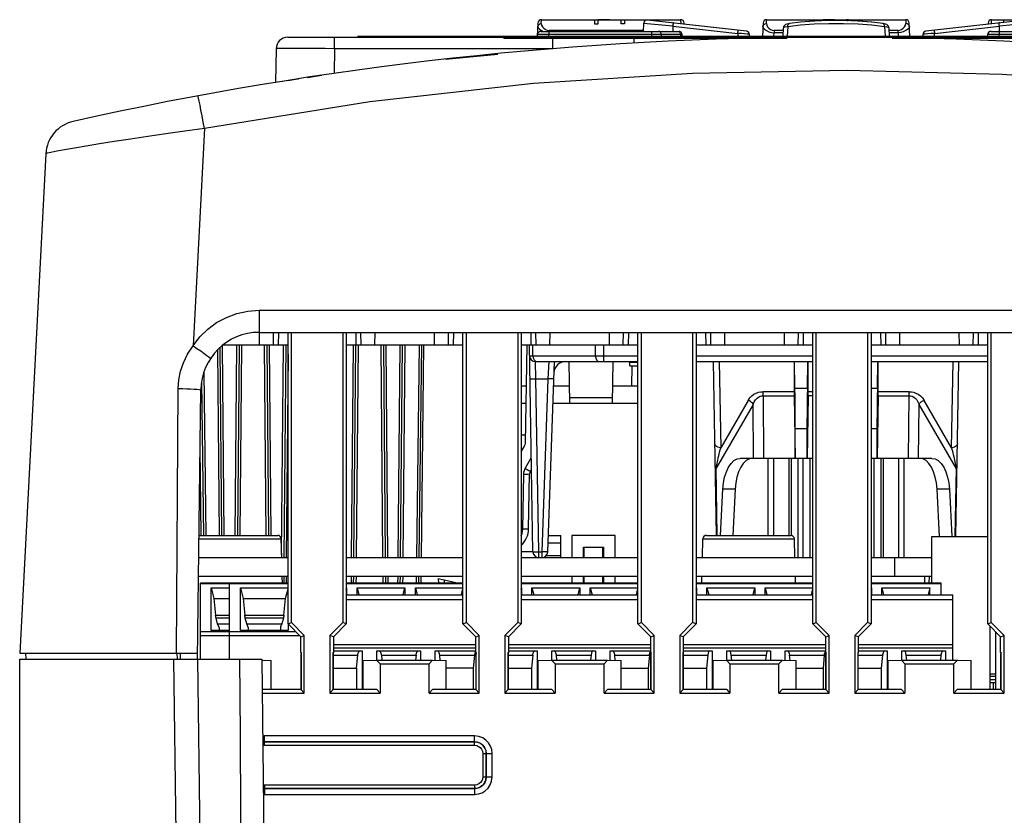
# Model space of a CAD drawing. Extents: x 35 to 410, y 33 to 287.
# Tile 8 of 65: x 51 to 79, y 96 to 119. Entities that reach past the tile are written whole.
import ezdxf

# ---------------------------------------------------------------- set-up
doc = ezdxf.new("R2010")
doc.units = 0
doc.header["$LTSCALE"] = 23.1
doc.layers.get('0').update_dxf_attribs({"linetype": 'CONTINUOUS'})
doc.layers.add('ALL_FEATURES', color=7, linetype='CONTINUOUS')

msp = doc.modelspace()

# ---------------------------------------------------------------- linework, layer by layer
at = {"color": 7, "linetype": 'CONTINUOUS'}
for p, q in [((65.686, 118.804), (65.666, 118.432)), ((65.786, 118.899), (69.764, 118.899)), ((68.702, 118.793), (68.69, 118.565)), ((71.642, 118.575), (68.813, 118.887)), ((69.865, 118.771), (69.864, 118.804)), ((72.119, 118.804), (72.1, 118.432)), ((72.219, 118.899), (76.197, 118.899)), ((72.849, 118.785), (72.801, 118.773)), ((72.85, 118.785), (72.849, 118.785)), ((73.19, 118.829), (72.872, 118.789)), ((72.872, 118.789), (72.872, 118.789)), ((75.544, 118.789), (75.544, 118.789)), ((75.591, 118.779), (75.566, 118.785)), ((75.653, 118.758), (75.614, 118.774)), ((75.671, 118.745), (75.653, 118.758)), ((76.317, 118.432), (76.297, 118.804)), ((79.603, 118.887), (76.774, 118.575)), ((78.552, 118.804), (78.551, 118.771)), ((78.652, 118.899), (82.63, 118.899)), ((65.768, 118.565), (69.708, 118.565)), ((69.81, 118.432), (69.807, 118.471)), ((71.733, 118.432), (71.731, 118.48)), ((72.695, 118.659), (72.683, 118.432)), ((72.695, 118.659), (72.695, 118.66)), ((72.714, 118.711), (72.702, 118.692)), ((72.826, 118.695), (72.811, 118.432)), ((75.59, 118.695), (75.605, 118.432)), ((75.721, 118.66), (75.721, 118.659)), ((75.733, 118.432), (75.721, 118.659)), ((76.685, 118.48), (76.683, 118.432)), ((78.535, 118.471), (78.533, 118.432)), ((78.635, 118.565), (82.648, 118.565)), ((78.608, 99.965), (78.775, 99.965)), ((78.708, 99.765), (78.708, 99.965))]:
    msp.add_line(p, q, dxfattribs=at)
at = {"color": 9, "linetype": 'CONTINUOUS'}
for p, q in [((65.689, 118.735), (65.711, 118.762)), ((65.78, 118.786), (65.786, 118.899)), ((69.541, 118.711), (68.702, 118.793)), ((69.764, 118.899), (69.769, 118.786)), ((72.123, 118.735), (72.145, 118.762)), ((72.214, 118.786), (72.219, 118.899)), ((76.197, 118.899), (76.202, 118.786)), ((76.293, 118.735), (76.271, 118.762)), ((78.647, 118.786), (78.652, 118.899)), ((79.714, 118.793), (78.875, 118.711)), ((65.68, 118.702), (65.689, 118.735)), ((65.785, 118.587), (65.832, 118.565)), ((65.999, 118.432), (66.001, 118.471)), ((66.001, 118.565), (66.001, 118.471)), ((68.932, 118.471), (66.001, 118.471)), ((66.004, 118.594), (66.004, 118.565)), ((68.691, 118.594), (66.004, 118.594)), ((68.932, 118.565), (68.932, 118.471)), ((68.932, 118.471), (68.933, 118.432)), ((69.221, 118.432), (69.22, 118.471)), ((69.763, 118.471), (69.22, 118.471)), ((69.541, 118.711), (69.541, 118.565)), ((69.541, 118.711), (71.396, 118.506)), ((69.763, 118.471), (69.765, 118.432)), ((69.807, 118.471), (69.763, 118.471)), ((71.396, 118.506), (71.4, 118.432)), ((72.114, 118.702), (72.123, 118.735)), ((72.432, 118.432), (72.437, 118.528)), ((72.437, 118.594), (72.437, 118.528)), ((72.691, 118.594), (72.437, 118.594)), ((72.688, 118.528), (72.437, 118.528)), ((75.979, 118.594), (75.725, 118.594)), ((75.979, 118.528), (75.728, 118.528)), ((75.979, 118.528), (75.979, 118.594)), ((75.979, 118.528), (75.984, 118.432)), ((76.302, 118.702), (76.293, 118.735)), ((77.016, 118.432), (77.02, 118.506)), ((77.02, 118.506), (78.875, 118.711)), ((78.866, 118.432), (78.868, 118.471)), ((78.868, 118.565), (78.868, 118.471)), ((82.415, 118.471), (78.868, 118.471)), ((78.875, 118.565), (78.875, 118.711))]:
    msp.add_line(p, q, dxfattribs=at)
for points in [[(65.711, 118.762), (65.743, 118.78), (65.78, 118.786)], [(65.78, 118.786), (65.79, 118.74), (65.816, 118.694), (65.854, 118.654), (65.9, 118.621), (65.952, 118.601), (66.004, 118.594)], [(69.552, 118.805), (69.551, 118.798), (69.549, 118.778), (69.545, 118.748), (69.541, 118.711)], [(72.145, 118.762), (72.176, 118.78), (72.214, 118.786)], [(72.214, 118.786), (72.223, 118.74), (72.25, 118.694), (72.287, 118.654), (72.334, 118.621), (72.385, 118.601), (72.437, 118.594)], [(72.826, 118.695), (72.829, 118.735), (72.842, 118.767), (72.862, 118.786), (72.872, 118.789)], [(75.59, 118.695), (75.229, 118.738), (74.835, 118.767), (74.419, 118.782), (73.997, 118.782), (73.581, 118.767), (73.187, 118.738), (72.826, 118.695)], [(75.59, 118.695), (75.587, 118.735), (75.574, 118.767), (75.554, 118.786), (75.544, 118.789)], [(75.979, 118.594), (76.03, 118.6), (76.081, 118.621), (76.127, 118.653), (76.166, 118.693), (76.193, 118.739), (76.202, 118.786)], [(76.271, 118.762), (76.24, 118.78), (76.202, 118.786)], [(78.875, 118.711), (78.871, 118.748), (78.867, 118.778), (78.865, 118.798), (78.864, 118.805)], [(65.766, 118.473), (65.713, 118.472), (65.68, 118.472), (65.668, 118.471)], [(65.68, 118.702), (65.691, 118.667), (65.728, 118.626), (65.785, 118.587)], [(66.001, 118.471), (65.915, 118.472), (65.835, 118.472), (65.766, 118.473)], [(69.098, 118.471), (69.046, 118.471), (68.99, 118.471), (68.932, 118.471)], [(69.22, 118.471), (69.187, 118.471), (69.146, 118.471), (69.098, 118.471)], [(69.22, 118.471), (69.212, 118.507), (69.193, 118.538), (69.166, 118.558), (69.134, 118.565)], [(69.676, 118.565), (69.708, 118.558), (69.736, 118.538)], [(69.736, 118.538), (69.755, 118.507), (69.763, 118.471)], [(71.396, 118.506), (71.4, 118.543), (71.404, 118.573), (71.406, 118.593), (71.407, 118.601)], [(71.731, 118.48), (71.714, 118.483), (71.667, 118.487), (71.593, 118.493), (71.5, 118.5), (71.396, 118.506)], [(72.114, 118.702), (72.125, 118.667), (72.161, 118.626), (72.218, 118.587), (72.288, 118.555), (72.363, 118.535), (72.437, 118.528)], [(72.826, 118.695), (72.756, 118.686), (72.711, 118.673), (72.695, 118.659)], [(75.721, 118.659), (75.705, 118.673), (75.66, 118.686), (75.59, 118.695)], [(76.302, 118.702), (76.291, 118.667), (76.255, 118.626), (76.198, 118.587), (76.128, 118.555), (76.053, 118.535), (75.979, 118.528)], [(77.02, 118.506), (76.916, 118.5), (76.823, 118.493), (76.749, 118.487), (76.702, 118.483), (76.685, 118.48)], [(77.009, 118.601), (77.01, 118.593), (77.012, 118.573), (77.016, 118.543), (77.02, 118.506)], [(78.633, 118.473), (78.58, 118.472), (78.546, 118.472), (78.535, 118.471)], [(78.868, 118.471), (78.782, 118.472), (78.702, 118.472), (78.633, 118.473)]]:
    msp.add_lwpolyline(points, dxfattribs=at)
at = {"color": 7, "linetype": 'CONTINUOUS'}
for points in [[(68.813, 118.887), (68.772, 118.883), (68.737, 118.864), (68.712, 118.832), (68.702, 118.793)], [(72.803, 118.774), (72.763, 118.758), (72.728, 118.732), (72.702, 118.693), (72.695, 118.66)], [(72.801, 118.773), (72.762, 118.757), (72.745, 118.745)], [(72.872, 118.789), (72.851, 118.785), (72.803, 118.774)], [(75.544, 118.789), (75.226, 118.829), (74.834, 118.86), (74.42, 118.876), (74, 118.876), (73.586, 118.86), (73.193, 118.829), (72.872, 118.789)], [(75.544, 118.789), (75.223, 118.829), (74.83, 118.86), (74.416, 118.876), (73.996, 118.876), (73.582, 118.86), (73.19, 118.829)], [(75.654, 118.757), (75.615, 118.773), (75.567, 118.785), (75.544, 118.789)], [(75.721, 118.66), (75.714, 118.692), (75.69, 118.731), (75.654, 118.757)], [(75.714, 118.692), (75.714, 118.693), (75.702, 118.711)]]:
    msp.add_lwpolyline(points, dxfattribs=at)
for centre, start, end in [((65.786, 118.799), 90, 177), ((69.764, 118.799), 3, 90), ((72.219, 118.799), 90, 177), ((76.197, 118.799), 3, 90), ((78.652, 118.799), 90, 177), ((65.768, 118.465), 89.9984, 177), ((69.708, 118.465), 3.463, 90), ((71.631, 118.475), 3, 83.6992), ((76.785, 118.475), 96.3008, 177), ((78.635, 118.465), 89.9984, 177)]:
    msp.add_arc(centre, 0.1, start, end, dxfattribs=at)
at = {"layer": 'ALL_FEATURES', "color": 40, "linetype": 'CONTINUOUS'}
for p, q in [((67.304, 118.899), (67.304, 118.785)), ((67.304, 118.785), (67.41, 118.785)), ((67.729, 118.899), (67.41, 118.899)), ((67.41, 118.785), (67.41, 118.894)), ((67.41, 118.894), (67.729, 118.894)), ((67.729, 118.894), (67.729, 118.899)), ((68.062, 118.785), (68.062, 118.899)), ((68.161, 118.785), (68.062, 118.785)), ((68.161, 118.899), (68.161, 118.785)), ((69.552, 118.805), (69.53, 118.808)), ((73.736, 118.899), (73.736, 118.866)), ((74.161, 118.899), (73.841, 118.899)), ((73.841, 118.87), (73.841, 118.894)), ((73.841, 118.894), (74.161, 118.894)), ((74.161, 118.894), (74.161, 118.899)), ((78.891, 118.808), (78.864, 118.805)), ((78.993, 118.899), (78.993, 118.82))]:
    msp.add_line(p, q, dxfattribs=at)
at = {"layer": 'ALL_FEATURES', "color": 7, "linetype": 'CONTINUOUS'}
for p, q in [((58.537, 118.399), (89.879, 118.399)), ((60.541, 118.432), (60.541, 118.399)), ((60.541, 118.432), (87.875, 118.432)), ((64.708, 118.399), (64.708, 118.365)), ((72.81, 118.365), (64.708, 118.365)), ((83.708, 118.365), (75.812, 118.365)), ((58.203, 118.07), (58.19, 117.107)), ((51.623, 115.069), (50.875, 100.799)), ((57.718, 109.965), (90.698, 109.965)), ((57.732, 109.599), (57.728, 109.965)), ((58.122, 109.965), (58.117, 109.599)), ((58.27, 109.965), (58.266, 109.599)), ((58.543, 101.634), (58.543, 109.965)), ((58.641, 101.674), (58.641, 109.965)), ((60.108, 109.965), (60.108, 101.674)), ((60.206, 109.965), (60.206, 101.634)), ((60.479, 109.965), (60.483, 109.599)), ((60.632, 109.599), (60.628, 109.965)), ((61.022, 109.965), (61.017, 109.599)), ((62.732, 109.599), (62.728, 109.965)), ((63.122, 109.965), (63.117, 109.599)), ((63.27, 109.965), (63.266, 109.599)), ((63.543, 101.634), (63.543, 109.965)), ((63.641, 101.674), (63.641, 109.965)), ((65.108, 109.965), (65.108, 101.674)), ((65.206, 109.965), (65.206, 101.634)), ((65.479, 109.965), (65.483, 109.599)), ((65.632, 109.599), (65.628, 109.965)), ((66.022, 109.965), (66.017, 109.599)), ((67.732, 109.599), (67.728, 109.965)), ((68.122, 109.965), (68.117, 109.599)), ((68.27, 109.965), (68.266, 109.599)), ((68.543, 101.634), (68.543, 109.965)), ((68.641, 101.674), (68.641, 109.965)), ((70.108, 109.965), (70.108, 101.674)), ((70.206, 109.965), (70.206, 101.634)), ((70.479, 109.965), (70.483, 109.599)), ((70.632, 109.599), (70.628, 109.965)), ((71.022, 109.965), (71.017, 109.599)), ((72.732, 109.599), (72.728, 109.965)), ((73.122, 109.965), (73.117, 109.599)), ((73.27, 109.965), (73.266, 109.599)), ((73.543, 101.634), (73.543, 109.965)), ((73.641, 101.674), (73.641, 109.965)), ((75.108, 109.965), (75.108, 101.674)), ((75.206, 109.965), (75.206, 101.634)), ((75.479, 109.965), (75.483, 109.599)), ((75.632, 109.599), (75.628, 109.965)), ((76.022, 109.965), (76.017, 109.599)), ((77.732, 109.599), (77.728, 109.965)), ((78.122, 109.965), (78.117, 109.599)), ((78.27, 109.965), (78.266, 109.599)), ((78.543, 101.634), (78.543, 109.965)), ((78.641, 101.674), (78.641, 109.965)), ((56.651, 104.165), (56.605, 109.535)), ((58.543, 109.599), (56.68, 109.599)), ((57.145, 109.599), (57.098, 104.165)), ((57.937, 109.599), (57.985, 104.165)), ((58.479, 109.599), (58.426, 103.532)), ((63.543, 109.599), (60.206, 109.599)), ((60.426, 103.532), (60.479, 109.599)), ((61.271, 109.599), (61.324, 103.532)), ((61.759, 103.532), (61.812, 109.599)), ((62.354, 109.599), (62.279, 103.532)), ((68.543, 109.599), (65.206, 109.599)), ((65.327, 106.799), (65.375, 109.599)), ((65.544, 103.696), (65.441, 109.599)), ((73.543, 109.599), (70.206, 109.599)), ((78.543, 109.599), (75.206, 109.599)), ((65.613, 109.132), (68.543, 109.132)), ((66.154, 109.132), (65.964, 103.693)), ((66.601, 107.932), (66.58, 109.132)), ((67.815, 107.932), (67.836, 109.132)), ((68.316, 109.012), (68.314, 109.132)), ((68.316, 109.012), (68.543, 109.012)), ((68.368, 109.012), (68.358, 108.432)), ((70.206, 109.132), (73.543, 109.132)), ((70.788, 104.165), (70.702, 109.132)), ((73.005, 109.132), (73.005, 108.27)), ((73.03, 108.372), (73.017, 109.132)), ((73.386, 108.372), (73.399, 109.132)), ((73.411, 108.27), (73.411, 109.132)), ((75.206, 109.132), (78.543, 109.132)), ((75.386, 108.372), (75.399, 109.132)), ((75.411, 108.27), (75.411, 109.132)), ((77.627, 104.132), (77.714, 109.132)), ((56.075, 108.563), (56.129, 104.165)), ((65.355, 108.432), (65.208, 108.432)), ((66.593, 108.432), (66.13, 108.432)), ((68.543, 108.432), (67.823, 108.432)), ((55.958, 100.632), (56.052, 108.319)), ((73.006, 108.155), (73.037, 106.365)), ((73.41, 108.155), (73.379, 106.365)), ((75.41, 108.155), (75.379, 106.365)), ((65.346, 107.932), (65.206, 107.932)), ((68.543, 107.932), (66.112, 107.932)), ((73.041, 106.365), (73.041, 107.222)), ((73.375, 107.222), (73.375, 106.365)), ((75.375, 107.222), (75.375, 106.365)), ((65.331, 107.032), (65.206, 107.032)), ((65.206, 106.549), (65.304, 106.718)), ((73.037, 106.365), (71.469, 106.365)), ((72.261, 106.365), (72.261, 104.165)), ((72.929, 104.165), (72.929, 106.365)), ((73.375, 106.365), (73.041, 106.365)), ((73.116, 106.365), (73.116, 103.532)), ((73.268, 103.532), (73.268, 106.365)), ((73.543, 106.365), (73.379, 106.365)), ((73.455, 106.365), (73.455, 103.532)), ((75.375, 106.365), (75.206, 106.365)), ((75.3, 103.532), (75.3, 106.365)), ((76.947, 106.365), (75.379, 106.365)), ((75.487, 106.365), (75.487, 103.532)), ((76.155, 103.532), (76.155, 106.365)), ((65.419, 104.354), (65.447, 105.923)), ((65.469, 106.004), (65.502, 106.061)), ((70.907, 104.165), (70.972, 105.489)), ((71.322, 105.489), (71.257, 104.165)), ((77.161, 104.132), (77.094, 105.489)), ((77.444, 105.489), (77.511, 104.132)), ((56.001, 104.165), (58.248, 104.165)), ((66.658, 104.165), (66.658, 103.532)), ((67.891, 104.165), (66.658, 104.165)), ((67.891, 103.532), (67.891, 104.165)), ((70.501, 104.165), (72.915, 104.165)), ((76.941, 102.799), (76.941, 104.132)), ((76.941, 104.132), (78.543, 104.132)), ((58.362, 103.532), (58.348, 104.068)), ((70.387, 103.532), (70.401, 104.068)), ((73.029, 103.532), (73.015, 104.068)), ((66.991, 103.532), (66.991, 103.832)), ((66.991, 103.832), (67.558, 103.832)), ((67.541, 103.532), (67.541, 103.832)), ((67.558, 103.832), (67.558, 103.532)), ((65.71, 103.532), (65.798, 103.532)), ((75.875, 103.532), (75.875, 102.999)), ((55.987, 102.999), (58.543, 102.999)), ((58.381, 102.799), (58.376, 102.999)), ((58.421, 102.999), (58.419, 102.799)), ((60.206, 102.999), (63.543, 102.999)), ((60.419, 102.799), (60.421, 102.999)), ((61.328, 102.999), (61.33, 102.799)), ((61.753, 102.799), (61.754, 102.999)), ((62.273, 102.999), (62.271, 102.799)), ((65.206, 102.999), (68.543, 102.999)), ((66.658, 102.999), (66.658, 102.799)), ((66.991, 102.799), (66.991, 102.999)), ((67.541, 102.799), (67.541, 102.999)), ((67.558, 102.999), (67.558, 102.799)), ((67.891, 102.799), (67.891, 102.999)), ((70.206, 102.999), (73.543, 102.999)), ((70.368, 102.799), (70.373, 102.999)), ((73.048, 102.799), (73.043, 102.999)), ((75.206, 102.999), (76.941, 102.999)), ((76.748, 102.799), (76.748, 102.999)), ((56.041, 100.632), (56.041, 102.799)), ((58.543, 102.799), (56.041, 102.799)), ((56.875, 100.632), (56.875, 102.799)), ((63.543, 102.799), (60.206, 102.799)), ((62.838, 102.933), (62.841, 102.799)), ((62.838, 102.933), (63.428, 102.799)), ((68.543, 102.799), (65.206, 102.799)), ((73.543, 102.799), (70.206, 102.799)), ((77.208, 102.799), (75.206, 102.799)), ((77.208, 102.465), (77.208, 102.799)), ((56.35, 101.444), (56.35, 102.665)), ((56.35, 102.665), (56.424, 102.365)), ((56.35, 102.665), (56.875, 102.665)), ((57.183, 101.444), (57.183, 102.665)), ((57.183, 102.665), (57.257, 102.365)), ((57.183, 102.665), (58.543, 102.665)), ((58.475, 102.365), (58.543, 102.639)), ((60.206, 102.625), (60.216, 102.665)), ((60.206, 102.665), (60.216, 102.665)), ((60.206, 102.465), (63.543, 102.465)), ((60.216, 102.665), (60.216, 102.465)), ((60.516, 102.465), (60.516, 102.665)), ((60.516, 102.665), (60.566, 102.465)), ((60.516, 102.665), (61.883, 102.665)), ((61.834, 102.465), (61.883, 102.665)), ((61.883, 102.665), (61.883, 102.465)), ((62.183, 102.465), (62.183, 102.665)), ((62.183, 102.665), (62.232, 102.465)), ((62.183, 102.665), (63.543, 102.665)), ((63.5, 102.465), (63.543, 102.639)), ((65.206, 102.625), (65.216, 102.665)), ((65.206, 102.665), (65.216, 102.665)), ((65.206, 102.465), (68.543, 102.465)), ((65.216, 102.665), (65.216, 102.465)), ((65.516, 102.465), (65.516, 102.665)), ((65.516, 102.665), (65.566, 102.465)), ((65.516, 102.665), (66.883, 102.665)), ((66.834, 102.465), (66.883, 102.665)), ((66.883, 102.665), (66.883, 102.465)), ((67.183, 102.465), (67.183, 102.665)), ((67.183, 102.665), (67.232, 102.465)), ((67.183, 102.665), (68.543, 102.665)), ((68.5, 102.465), (68.543, 102.639)), ((70.206, 102.625), (70.216, 102.665)), ((70.206, 102.665), (70.216, 102.665)), ((70.206, 102.465), (73.543, 102.465)), ((70.216, 102.665), (70.216, 102.465)), ((70.516, 102.465), (70.516, 102.665)), ((70.516, 102.665), (70.566, 102.465)), ((70.516, 102.665), (71.883, 102.665)), ((71.834, 102.465), (71.883, 102.665)), ((71.883, 102.665), (71.883, 102.465)), ((72.183, 102.465), (72.183, 102.665)), ((72.183, 102.665), (72.232, 102.465)), ((72.183, 102.665), (73.543, 102.665)), ((73.5, 102.465), (73.543, 102.639)), ((75.206, 102.625), (75.216, 102.665)), ((75.206, 102.665), (75.216, 102.665)), ((75.206, 102.465), (77.541, 102.465)), ((75.216, 102.665), (75.216, 102.465)), ((75.516, 102.465), (75.516, 102.665)), ((75.516, 102.665), (75.566, 102.465)), ((75.516, 102.665), (76.883, 102.665)), ((76.883, 102.665), (76.834, 102.465)), ((76.883, 102.465), (76.883, 102.665)), ((77.541, 100.597), (77.541, 102.465)), ((56.424, 102.365), (56.474, 101.884)), ((56.424, 102.365), (56.875, 102.365)), ((57.257, 102.365), (57.308, 101.884)), ((57.257, 102.365), (58.475, 102.365)), ((58.425, 101.884), (58.475, 102.365)), ((56.529, 101.64), (56.489, 101.801)), ((56.583, 101.512), (56.529, 101.64)), ((56.529, 101.64), (56.875, 101.64)), ((57.363, 101.64), (57.323, 101.801)), ((57.416, 101.512), (57.363, 101.64)), ((57.363, 101.64), (58.37, 101.64)), ((58.37, 101.64), (58.333, 101.552)), ((58.41, 101.801), (58.37, 101.64)), ((58.543, 101.634), (58.641, 101.674)), ((58.543, 101.634), (58.91, 101.267)), ((58.55, 101.627), (58.55, 101.444)), ((58.641, 101.674), (59.008, 101.308)), ((59.741, 101.308), (60.108, 101.674)), ((59.84, 101.267), (60.206, 101.634)), ((60.206, 101.634), (60.108, 101.674)), ((63.543, 101.634), (63.641, 101.674)), ((63.543, 101.634), (63.91, 101.267)), ((63.641, 101.674), (64.008, 101.308)), ((64.741, 101.308), (65.108, 101.674)), ((64.84, 101.267), (65.206, 101.634)), ((65.206, 101.634), (65.108, 101.674)), ((68.543, 101.634), (68.641, 101.674)), ((68.543, 101.634), (68.91, 101.267)), ((68.641, 101.674), (69.008, 101.308)), ((69.741, 101.308), (70.108, 101.674)), ((69.84, 101.267), (70.206, 101.634)), ((70.206, 101.634), (70.108, 101.674)), ((73.543, 101.634), (73.641, 101.674)), ((73.543, 101.634), (73.91, 101.267)), ((73.641, 101.674), (74.008, 101.308)), ((74.741, 101.308), (75.108, 101.674)), ((74.84, 101.267), (75.206, 101.634)), ((75.206, 101.634), (75.108, 101.674)), ((78.543, 101.634), (78.641, 101.674)), ((78.543, 101.634), (78.91, 101.267)), ((78.641, 101.674), (79.008, 101.308)), ((56.875, 101.444), (56.35, 101.444)), ((56.583, 101.444), (56.583, 101.512)), ((58.55, 101.444), (57.183, 101.444)), ((57.416, 101.444), (57.416, 101.512)), ((58.333, 101.552), (58.333, 101.444)), ((58.91, 101.267), (59.008, 101.308)), ((59.008, 99.66), (59.008, 101.308)), ((59.741, 101.308), (59.741, 99.66)), ((59.84, 101.267), (59.741, 101.308)), ((63.91, 101.267), (64.008, 101.308)), ((64.008, 99.66), (64.008, 101.308)), ((64.741, 101.308), (64.741, 99.66)), ((64.84, 101.267), (64.741, 101.308)), ((68.91, 101.267), (69.008, 101.308)), ((69.008, 99.66), (69.008, 101.308)), ((69.741, 101.308), (69.741, 99.66)), ((69.84, 101.267), (69.741, 101.308)), ((73.91, 101.267), (74.008, 101.308)), ((74.008, 99.66), (74.008, 101.308)), ((74.741, 101.308), (74.741, 99.66)), ((74.84, 101.267), (74.741, 101.308)), ((78.608, 99.765), (78.608, 101.569)), ((78.775, 99.765), (78.775, 101.402)), ((78.91, 101.267), (79.008, 101.308)), ((79.008, 99.66), (79.008, 101.308)), ((58.91, 100.815), (58.91, 101.267)), ((59.84, 101.267), (59.84, 100.815)), ((63.91, 101.042), (59.84, 101.042)), ((63.91, 100.815), (63.91, 101.267)), ((64.84, 101.267), (64.84, 100.815)), ((68.91, 101.042), (64.84, 101.042)), ((68.91, 100.815), (68.91, 101.267)), ((69.84, 101.267), (69.84, 100.815)), ((73.91, 101.042), (69.84, 101.042)), ((73.91, 100.815), (73.91, 101.267)), ((74.84, 101.267), (74.84, 100.815)), ((77.541, 101.042), (74.84, 101.042)), ((78.91, 100.815), (78.91, 101.267)), ((50.875, 100.799), (55.96, 100.799)), ((51.041, 100.799), (51.05, 100.632)), ((58.91, 100.815), (58.924, 100.817)), ((58.91, 100.815), (58.917, 100.78)), ((58.923, 100.813), (58.917, 100.78)), ((58.917, 99.765), (58.917, 100.78)), ((58.924, 99.758), (58.924, 100.817)), ((59.825, 100.817), (59.825, 99.758)), ((59.825, 100.817), (59.84, 100.815)), ((59.826, 100.813), (59.833, 100.78)), ((59.84, 100.815), (59.833, 100.78)), ((59.833, 100.78), (59.833, 99.765)), ((59.84, 100.865), (60.666, 100.865)), ((60.5, 100.372), (60.537, 100.742)), ((60.666, 100.865), (60.666, 99.765)), ((61.083, 100.597), (61.083, 100.865)), ((61.083, 100.865), (62.333, 100.865)), ((61.212, 100.742), (61.227, 100.597)), ((62.204, 100.742), (62.189, 100.597)), ((62.333, 100.865), (62.333, 100.597)), ((62.75, 100.596), (62.75, 100.865)), ((62.75, 100.865), (63.91, 100.865)), ((62.894, 100.593), (62.879, 100.742)), ((63.87, 100.742), (63.833, 100.372)), ((63.883, 100.805), (63.87, 100.742)), ((63.91, 100.815), (63.924, 100.817)), ((63.91, 100.815), (63.917, 100.78)), ((63.923, 100.813), (63.917, 100.78)), ((63.917, 99.765), (63.917, 100.78)), ((63.924, 99.758), (63.924, 100.817)), ((64.825, 100.817), (64.825, 99.758)), ((64.825, 100.817), (64.84, 100.815)), ((64.826, 100.813), (64.833, 100.78)), ((64.84, 100.815), (64.833, 100.78)), ((64.833, 100.78), (64.833, 99.765)), ((64.84, 100.865), (65.666, 100.865)), ((65.537, 100.742), (65.5, 100.372)), ((65.666, 100.865), (65.666, 99.765)), ((66.083, 100.597), (66.083, 100.865)), ((66.083, 100.865), (67.333, 100.865)), ((66.227, 100.597), (66.212, 100.742)), ((67.204, 100.742), (67.189, 100.597)), ((67.333, 100.865), (67.333, 100.597)), ((67.75, 100.596), (67.75, 100.865)), ((67.75, 100.865), (68.91, 100.865)), ((67.894, 100.593), (67.879, 100.742)), ((68.87, 100.742), (68.833, 100.372)), ((68.87, 100.742), (68.883, 100.805)), ((68.91, 100.815), (68.924, 100.817)), ((68.91, 100.815), (68.917, 100.78)), ((68.923, 100.813), (68.917, 100.78)), ((68.917, 99.765), (68.917, 100.78)), ((68.924, 99.758), (68.924, 100.817)), ((69.825, 100.817), (69.825, 99.758)), ((69.825, 100.817), (69.84, 100.815)), ((69.826, 100.813), (69.833, 100.78)), ((69.84, 100.815), (69.833, 100.78)), ((69.833, 100.78), (69.833, 99.765)), ((69.84, 100.865), (70.666, 100.865)), ((70.537, 100.742), (70.5, 100.372)), ((70.666, 100.865), (70.666, 99.765)), ((71.083, 100.597), (71.083, 100.865)), ((71.083, 100.865), (72.333, 100.865)), ((71.227, 100.597), (71.212, 100.742)), ((72.204, 100.742), (72.189, 100.597)), ((72.333, 100.865), (72.333, 100.597)), ((72.75, 100.596), (72.75, 100.865)), ((72.75, 100.865), (73.91, 100.865)), ((72.894, 100.593), (72.879, 100.742)), ((73.87, 100.742), (73.833, 100.372)), ((73.87, 100.742), (73.883, 100.805)), ((73.91, 100.815), (73.924, 100.817)), ((73.91, 100.815), (73.917, 100.78)), ((73.923, 100.813), (73.917, 100.78)), ((73.917, 99.765), (73.917, 100.78)), ((73.924, 99.758), (73.924, 100.817)), ((74.825, 100.817), (74.825, 99.758)), ((74.825, 100.817), (74.84, 100.815)), ((74.826, 100.813), (74.833, 100.78)), ((74.84, 100.815), (74.833, 100.78)), ((74.833, 100.78), (74.833, 99.765)), ((74.84, 100.865), (75.666, 100.865)), ((75.537, 100.742), (75.5, 100.372)), ((75.666, 100.865), (75.666, 99.765)), ((76.083, 100.597), (76.083, 100.865)), ((76.083, 100.865), (77.333, 100.865)), ((76.227, 100.597), (76.212, 100.742)), ((77.204, 100.742), (77.189, 100.597)), ((77.333, 100.865), (77.333, 100.597)), ((78.91, 100.815), (78.924, 100.817)), ((78.91, 100.815), (78.917, 100.78)), ((78.923, 100.813), (78.917, 100.78)), ((78.917, 99.765), (78.917, 100.78)), ((78.924, 99.758), (78.924, 100.817)), ((50.875, 72.523), (50.875, 100.632)), ((50.875, 100.632), (57.791, 100.632)), ((55.958, 100.632), (56.033, 94.486)), ((57.791, 100.632), (57.911, 90.842)), ((57.792, 100.595), (58.066, 100.59)), ((58.066, 99.765), (58.066, 100.59)), ((60.683, 100.59), (61.076, 100.597)), ((60.683, 100.59), (60.683, 99.765)), ((61.175, 100.499), (61.076, 100.597)), ((61.076, 100.597), (62.673, 100.597)), ((61.175, 100.499), (61.175, 99.66)), ((61.175, 100.499), (62.575, 100.499)), ((62.673, 100.597), (62.575, 100.499)), ((62.575, 99.66), (62.575, 100.499)), ((62.673, 100.597), (63.066, 100.59)), ((63.066, 99.765), (63.066, 100.59)), ((65.683, 100.59), (66.076, 100.597)), ((65.683, 100.59), (65.683, 99.765)), ((66.175, 100.499), (66.076, 100.597)), ((66.076, 100.597), (67.673, 100.597)), ((66.175, 100.499), (66.175, 99.66)), ((66.175, 100.499), (67.575, 100.499)), ((67.673, 100.597), (67.575, 100.499)), ((67.575, 99.66), (67.575, 100.499)), ((67.673, 100.597), (68.066, 100.59)), ((68.066, 99.765), (68.066, 100.59)), ((70.683, 100.59), (71.076, 100.597)), ((70.683, 100.59), (70.683, 99.765)), ((71.175, 100.499), (71.076, 100.597)), ((71.076, 100.597), (72.673, 100.597)), ((71.175, 100.499), (71.175, 99.66)), ((71.175, 100.499), (72.575, 100.499)), ((72.673, 100.597), (72.575, 100.499)), ((72.575, 99.66), (72.575, 100.499)), ((72.673, 100.597), (73.066, 100.59)), ((73.066, 99.765), (73.066, 100.59)), ((75.683, 100.59), (76.076, 100.597)), ((75.683, 100.59), (75.683, 99.765)), ((76.175, 100.499), (76.076, 100.597)), ((76.076, 100.597), (77.673, 100.597)), ((76.175, 100.499), (76.175, 99.66)), ((76.175, 100.499), (77.575, 100.499)), ((77.673, 100.597), (77.575, 100.499)), ((77.575, 99.66), (77.575, 100.499)), ((77.673, 100.597), (78.066, 100.59)), ((78.066, 99.765), (78.066, 100.59)), ((59.833, 100.372), (60.5, 100.372)), ((60.5, 100.372), (60.5, 99.765)), ((63.833, 100.372), (63.066, 100.372)), ((63.833, 100.372), (63.833, 99.765)), ((64.833, 100.372), (65.5, 100.372)), ((65.5, 100.372), (65.5, 99.765)), ((68.066, 100.372), (68.833, 100.372)), ((68.833, 100.372), (68.833, 99.765)), ((69.833, 100.372), (70.5, 100.372)), ((70.5, 100.372), (70.5, 99.765)), ((73.066, 100.372), (73.833, 100.372)), ((73.833, 100.372), (73.833, 99.765)), ((74.833, 100.372), (75.5, 100.372)), ((75.5, 100.372), (75.5, 99.765)), ((78.775, 100.199), (78.608, 100.199)), ((78.775, 100.132), (78.608, 100.132)), ((58.066, 99.765), (57.802, 99.761)), ((58.913, 99.758), (57.802, 99.758)), ((57.803, 99.66), (59.008, 99.66)), ((58.917, 99.765), (58.066, 99.765)), ((58.913, 99.758), (59.008, 99.66)), ((58.913, 99.758), (58.924, 99.758)), ((58.917, 99.765), (58.924, 99.758)), ((59.836, 99.758), (59.741, 99.66)), ((59.741, 99.66), (61.175, 99.66)), ((59.833, 99.765), (59.825, 99.758)), ((59.825, 99.758), (59.836, 99.758)), ((60.683, 99.765), (59.833, 99.765)), ((61.08, 99.758), (59.836, 99.758)), ((61.08, 99.758), (60.683, 99.765)), ((61.08, 99.758), (61.175, 99.66)), ((62.575, 99.66), (62.67, 99.758)), ((62.575, 99.66), (64.008, 99.66)), ((63.066, 99.765), (62.67, 99.758)), ((63.913, 99.758), (62.67, 99.758)), ((63.917, 99.765), (63.066, 99.765)), ((63.913, 99.758), (64.008, 99.66)), ((63.913, 99.758), (63.924, 99.758)), ((63.917, 99.765), (63.924, 99.758)), ((64.836, 99.758), (64.741, 99.66)), ((64.741, 99.66), (66.175, 99.66)), ((64.833, 99.765), (64.825, 99.758)), ((64.825, 99.758), (64.836, 99.758)), ((65.683, 99.765), (64.833, 99.765)), ((66.08, 99.758), (64.836, 99.758)), ((66.08, 99.758), (65.683, 99.765)), ((66.08, 99.758), (66.175, 99.66)), ((67.575, 99.66), (67.67, 99.758)), ((67.575, 99.66), (69.008, 99.66)), ((68.066, 99.765), (67.67, 99.758)), ((68.913, 99.758), (67.67, 99.758)), ((68.917, 99.765), (68.066, 99.765)), ((68.913, 99.758), (69.008, 99.66)), ((68.913, 99.758), (68.924, 99.758)), ((68.917, 99.765), (68.924, 99.758)), ((69.836, 99.758), (69.741, 99.66)), ((69.741, 99.66), (71.175, 99.66)), ((69.833, 99.765), (69.825, 99.758)), ((69.825, 99.758), (69.836, 99.758)), ((70.683, 99.765), (69.833, 99.765)), ((71.08, 99.758), (69.836, 99.758)), ((71.08, 99.758), (70.683, 99.765)), ((71.08, 99.758), (71.175, 99.66)), ((72.575, 99.66), (72.67, 99.758)), ((72.575, 99.66), (74.008, 99.66)), ((73.066, 99.765), (72.67, 99.758)), ((73.913, 99.758), (72.67, 99.758)), ((73.917, 99.765), (73.066, 99.765)), ((73.913, 99.758), (74.008, 99.66)), ((73.913, 99.758), (73.924, 99.758)), ((73.917, 99.765), (73.924, 99.758)), ((74.836, 99.758), (74.741, 99.66)), ((74.741, 99.66), (76.175, 99.66)), ((74.833, 99.765), (74.825, 99.758)), ((74.825, 99.758), (74.836, 99.758)), ((75.683, 99.765), (74.833, 99.765)), ((76.08, 99.758), (74.836, 99.758)), ((76.08, 99.758), (75.683, 99.765)), ((76.08, 99.758), (76.175, 99.66)), ((77.575, 99.66), (77.67, 99.758)), ((77.575, 99.66), (79.008, 99.66)), ((78.066, 99.765), (77.67, 99.758)), ((78.913, 99.758), (77.67, 99.758)), ((78.917, 99.765), (78.066, 99.765)), ((78.913, 99.758), (79.008, 99.66)), ((78.913, 99.758), (78.924, 99.758)), ((78.917, 99.765), (78.924, 99.758))]:
    msp.add_line(p, q, dxfattribs=at)
at = {"layer": 'ALL_FEATURES', "color": 9, "linetype": 'CONTINUOUS'}
for p, q in [((59.87, 118.07), (59.87, 118.399)), ((60.875, 118.432), (60.875, 118.399)), ((65.041, 118.399), (65.041, 118.365)), ((66.107, 118.07), (66.107, 118.365)), ((68.437, 118.232), (68.437, 118.365)), ((59.87, 118.07), (59.86, 117.364)), ((66.107, 118.07), (59.87, 118.07)), ((63.047, 117.773), (64.543, 117.918)), ((58.341, 117.133), (58.389, 117.139)), ((56.154, 115.791), (55.829, 109.582)), ((57.718, 110.597), (57.718, 109.965)), ((57.718, 110.597), (90.698, 110.597)), ((56.585, 104.165), (56.538, 109.47)), ((56.718, 104.165), (56.671, 109.599)), ((57.031, 104.165), (57.079, 109.599)), ((57.212, 109.599), (57.165, 104.165)), ((57.918, 104.165), (57.871, 109.599)), ((58.004, 109.599), (58.051, 104.165)), ((58.36, 103.621), (58.412, 109.599)), ((60.359, 103.532), (60.412, 109.599)), ((60.545, 109.598), (60.492, 103.532)), ((61.257, 103.532), (61.204, 109.599)), ((61.337, 109.599), (61.39, 103.532)), ((61.692, 103.532), (61.745, 109.599)), ((61.879, 109.599), (61.826, 103.532)), ((62.287, 109.599), (62.213, 103.532)), ((62.42, 109.599), (62.346, 103.532)), ((65.543, 109.296), (65.538, 109.6)), ((67.324, 109.599), (67.326, 109.296)), ((67.56, 109.599), (67.562, 109.296)), ((58.543, 109.341), (58.492, 103.532)), ((65.488, 109.296), (65.543, 109.296)), ((65.543, 109.296), (67.326, 109.296)), ((67.562, 109.296), (67.562, 109.132)), ((67.562, 109.296), (68.543, 109.296)), ((70.206, 109.296), (73.543, 109.296)), ((75.206, 109.296), (78.543, 109.296)), ((65.624, 108.641), (65.613, 109.132)), ((65.993, 109.132), (65.97, 108.641)), ((68.314, 109.11), (68.543, 109.11)), ((70.866, 109.132), (70.909, 106.67)), ((77.507, 106.67), (77.55, 109.132)), ((56.139, 108.824), (56.195, 104.165)), ((65.71, 103.696), (65.624, 108.641)), ((65.624, 108.641), (65.97, 108.641)), ((65.97, 108.641), (65.798, 103.696)), ((55.358, 100.799), (55.404, 108.36)), ((73.03, 108.372), (73.386, 108.372)), ((75.206, 108.372), (75.386, 108.372)), ((67.818, 108.096), (66.598, 108.096)), ((72.12, 108.155), (72.12, 108.27)), ((73.005, 108.27), (72.12, 108.27)), ((72.12, 108.155), (72.137, 106.365)), ((72.12, 108.155), (73.006, 108.155)), ((73.543, 108.155), (73.41, 108.155)), ((73.543, 108.27), (73.411, 108.27)), ((75.41, 108.155), (76.296, 108.155)), ((76.296, 108.27), (75.411, 108.27)), ((76.279, 106.365), (76.296, 108.155)), ((76.296, 108.155), (76.296, 108.27)), ((71.836, 107.908), (70.778, 106.083)), ((71.693, 108.023), (70.909, 106.67)), ((71.851, 106.365), (71.836, 107.908)), ((76.565, 106.365), (76.58, 107.908)), ((77.638, 106.083), (76.58, 107.908)), ((77.507, 106.67), (76.723, 108.023)), ((73.041, 107.222), (73.375, 107.222)), ((75.206, 107.222), (75.375, 107.222)), ((56.062, 104.166), (56.032, 106.66)), ((65.325, 106.079), (65.497, 106.376)), ((70.778, 106.083), (70.784, 106.114)), ((72.428, 104.165), (72.428, 106.365)), ((72.853, 106.365), (72.853, 104.165)), ((75.563, 103.532), (75.563, 106.365)), ((75.988, 106.365), (75.988, 103.532)), ((65.253, 104.348), (65.28, 105.918)), ((70.812, 104.165), (70.778, 106.083)), ((77.638, 106.083), (77.603, 104.132)), ((71.322, 105.489), (70.972, 105.489)), ((77.444, 105.489), (77.094, 105.489)), ((56, 104.068), (58.348, 104.068)), ((65.973, 103.951), (66.341, 103.951)), ((70.401, 104.068), (73.015, 104.068)), ((65.544, 103.69), (65.206, 103.69)), ((65.71, 103.532), (65.71, 103.696)), ((65.71, 103.696), (65.798, 103.696)), ((65.798, 103.696), (65.798, 103.532)), ((65.921, 103.591), (66.341, 103.591)), ((58.488, 102.999), (58.486, 102.799)), ((60.353, 102.799), (60.354, 102.999)), ((60.488, 102.999), (60.486, 102.799)), ((61.263, 102.799), (61.262, 102.999)), ((61.395, 102.999), (61.397, 102.799)), ((61.686, 102.799), (61.688, 102.999)), ((61.821, 102.999), (61.819, 102.799)), ((62.206, 102.999), (62.204, 102.799)), ((62.34, 102.999), (62.337, 102.799)), ((76.867, 102.799), (76.872, 102.999)), ((58.543, 102.779), (56.041, 102.779)), ((63.543, 102.779), (60.206, 102.779)), ((63.006, 102.895), (63.007, 102.799)), ((68.543, 102.779), (65.206, 102.779)), ((73.543, 102.779), (70.206, 102.779)), ((77.208, 102.779), (75.206, 102.779)), ((60.206, 102.328), (63.543, 102.328)), ((65.206, 102.328), (68.543, 102.328)), ((70.206, 102.328), (73.543, 102.328)), ((75.206, 102.328), (77.541, 102.328)), ((56.474, 101.884), (56.875, 101.884)), ((57.308, 101.884), (58.425, 101.884)), ((56.875, 101.801), (56.489, 101.801)), ((58.41, 101.801), (57.323, 101.801)), ((56.041, 101.414), (58.763, 101.414)), ((58.881, 101.296), (56.041, 101.296)), ((55.369, 100.799), (55.377, 100.632)), ((55.46, 100.799), (55.458, 100.632)), ((59.833, 100.742), (60.537, 100.742)), ((63.91, 100.942), (59.84, 100.942)), ((61.212, 100.742), (62.204, 100.742)), ((62.879, 100.742), (63.87, 100.742)), ((64.833, 100.742), (65.537, 100.742)), ((68.91, 100.942), (64.84, 100.942)), ((66.212, 100.742), (67.204, 100.742)), ((67.879, 100.742), (68.87, 100.742)), ((69.833, 100.742), (70.537, 100.742)), ((73.91, 100.942), (69.84, 100.942)), ((71.212, 100.742), (72.204, 100.742)), ((72.879, 100.742), (73.87, 100.742)), ((74.833, 100.742), (75.537, 100.742)), ((77.541, 100.942), (74.84, 100.942)), ((76.212, 100.742), (77.204, 100.742)), ((55.348, 95.653), (55.277, 100.632)), ((78.775, 100.033), (78.608, 100.033)), ((57.873, 98.434), (57.818, 98.428)), ((57.873, 98.267), (57.82, 98.261)), ((57.82, 98.26), (57.873, 98.267)), ((57.873, 98.267), (57.873, 98.434)), ((63.877, 98.434), (57.873, 98.434)), ((57.873, 98.167), (57.873, 98.267)), ((57.873, 98.267), (57.873, 98.267)), ((57.873, 98.267), (63.876, 98.267)), ((63.877, 98.267), (57.873, 98.267)), ((63.876, 98.167), (63.876, 98.267)), ((63.877, 98.267), (63.876, 98.267)), ((63.877, 98.267), (63.877, 98.434)), ((57.822, 98.16), (57.873, 98.167)), ((57.873, 98.167), (63.876, 98.167)), ((64.11, 97.934), (64.11, 97.264)), ((64.11, 97.934), (64.21, 97.934)), ((64.21, 97.934), (64.21, 97.264)), ((64.21, 97.263), (64.21, 97.934)), ((64.21, 97.934), (64.21, 97.934)), ((64.21, 97.934), (64.376, 97.934)), ((64.376, 97.263), (64.376, 97.934)), ((64.11, 97.264), (64.21, 97.264)), ((64.21, 97.263), (64.21, 97.264)), ((64.21, 97.263), (64.376, 97.263)), ((57.873, 97.03), (57.835, 97.035)), ((57.837, 96.935), (57.873, 96.93)), ((57.873, 96.93), (57.837, 96.935)), ((57.873, 97.03), (57.873, 96.93)), ((63.876, 97.03), (57.873, 97.03)), ((57.873, 96.93), (57.873, 96.764)), ((57.873, 96.93), (57.873, 96.93)), ((57.873, 96.93), (63.877, 96.93)), ((63.876, 96.93), (57.873, 96.93)), ((63.876, 97.03), (63.876, 96.93)), ((63.877, 96.93), (63.876, 96.93)), ((63.877, 96.93), (63.877, 96.764)), ((57.839, 96.768), (57.873, 96.764)), ((57.873, 96.764), (63.877, 96.764))]:
    msp.add_line(p, q, dxfattribs=at)
at = {"layer": 'ALL_FEATURES', "color": 3, "linetype": 'CONTINUOUS'}
for p, q in [((65.981, 104.165), (66.341, 104.165)), ((66.341, 103.532), (66.341, 104.165)), ((67.008, 103.532), (67.008, 103.832)), ((55.993, 103.532), (58.543, 103.532)), ((60.206, 103.532), (63.543, 103.532)), ((65.206, 103.532), (65.71, 103.532)), ((65.798, 103.532), (68.543, 103.532)), ((70.206, 103.532), (73.543, 103.532)), ((75.206, 103.532), (76.941, 103.532)), ((67.008, 102.799), (67.008, 102.999))]:
    msp.add_line(p, q, dxfattribs=at)
at = {"layer": 'ALL_FEATURES', "color": 40, "linetype": 'CONTINUOUS'}
for points in [[(74.455, 118.885), (74.448, 118.884), (74.442, 118.883), (74.436, 118.881), (74.429, 118.88), (74.423, 118.879), (74.417, 118.878), (74.41, 118.876)], [(74.565, 118.898), (74.56, 118.898), (74.554, 118.898), (74.549, 118.897), (74.543, 118.897), (74.537, 118.896), (74.532, 118.896), (74.526, 118.895), (74.52, 118.894), (74.514, 118.894), (74.507, 118.893), (74.501, 118.892), (74.495, 118.891), (74.488, 118.89), (74.482, 118.889), (74.475, 118.888), (74.468, 118.887), (74.462, 118.886), (74.455, 118.885)], [(74.525, 118.872), (74.532, 118.874), (74.539, 118.876), (74.546, 118.877), (74.554, 118.879), (74.561, 118.881), (74.568, 118.882), (74.576, 118.884), (74.583, 118.885), (74.59, 118.887), (74.598, 118.888), (74.606, 118.889), (74.615, 118.891), (74.623, 118.892), (74.631, 118.893), (74.643, 118.894)], [(74.643, 118.894), (74.647, 118.895), (74.65, 118.895), (74.654, 118.896), (74.657, 118.896), (74.66, 118.896), (74.664, 118.897), (74.667, 118.897), (74.67, 118.897), (74.674, 118.898), (74.677, 118.898), (74.68, 118.898), (74.683, 118.898), (74.686, 118.898), (74.689, 118.898)]]:
    msp.add_lwpolyline(points, dxfattribs=at)
at = {"layer": 'ALL_FEATURES', "color": 9, "linetype": 'CONTINUOUS'}
for points in [[(59.87, 118.07), (59.609, 118.071), (59.355, 118.071), (59.115, 118.072), (58.893, 118.072), (58.694, 118.072), (58.525, 118.072), (58.388, 118.072), (58.287, 118.071), (58.224, 118.071), (58.203, 118.07)], [(92.262, 115.791), (87.752, 116.52), (83.364, 117.027), (78.949, 117.337), (74.524, 117.45), (70.108, 117.366), (65.561, 117.073), (60.884, 116.55), (56.154, 115.791)], [(58.538, 117.163), (58.592, 117.173), (58.759, 117.199), (58.839, 117.211)], [(59.095, 117.25), (59.158, 117.261), (59.384, 117.294), (59.51, 117.313)], [(56.154, 115.791), (56.12, 115.975), (56.087, 116.151), (56.056, 116.312), (56.028, 116.453), (56.006, 116.567), (55.988, 116.652), (55.977, 116.704), (55.972, 116.722)], [(56.154, 115.791), (55.591, 115.714), (55.055, 115.639), (54.536, 115.564), (54.042, 115.489), (53.579, 115.417), (53.154, 115.349), (52.773, 115.286), (52.441, 115.229), (52.16, 115.18), (51.937, 115.139), (51.767, 115.105), (51.66, 115.081), (51.623, 115.069)], [(55.829, 109.582), (56.023, 109.834), (56.248, 110.055), (56.503, 110.243), (56.782, 110.394), (57.082, 110.506), (57.398, 110.574), (57.718, 110.597)], [(55.404, 108.36), (55.422, 108.611), (55.47, 108.853), (55.552, 109.099), (55.672, 109.345), (55.829, 109.582)], [(55.829, 109.582), (55.942, 109.506), (56.05, 109.433), (56.146, 109.365), (56.225, 109.308), (56.284, 109.263), (56.319, 109.233), (56.329, 109.219)], [(65.446, 109.296), (65.448, 109.296), (65.455, 109.296), (65.464, 109.296), (65.488, 109.296)], [(65.543, 109.296), (65.553, 109.233), (65.579, 109.18), (65.617, 109.144), (65.661, 109.132)], [(67.326, 109.296), (67.336, 109.233), (67.361, 109.18), (67.399, 109.144), (67.444, 109.132)], [(67.326, 109.296), (67.389, 109.296), (67.467, 109.296), (67.562, 109.296)], [(65.457, 108.641), (65.47, 108.64), (65.506, 108.639), (65.56, 108.64), (65.624, 108.641)], [(66.137, 108.638), (66.124, 108.637), (66.088, 108.637), (66.034, 108.639), (65.97, 108.641)], [(55.404, 108.36), (55.528, 108.358), (55.648, 108.355), (55.76, 108.351), (55.859, 108.346), (55.941, 108.34), (56.002, 108.333), (56.039, 108.326), (56.052, 108.319)], [(71.693, 108.023), (71.742, 108.092), (71.798, 108.15), (71.86, 108.196), (71.926, 108.23), (71.992, 108.253), (72.056, 108.266), (72.12, 108.27)], [(71.836, 107.908), (71.868, 107.978), (71.906, 108.035), (71.947, 108.081), (71.99, 108.116), (72.034, 108.139), (72.077, 108.151), (72.12, 108.155)], [(76.296, 108.27), (76.359, 108.266), (76.424, 108.253), (76.49, 108.23), (76.555, 108.196), (76.618, 108.15), (76.674, 108.093), (76.723, 108.023)], [(76.296, 108.155), (76.338, 108.151), (76.381, 108.139), (76.425, 108.116), (76.469, 108.082), (76.51, 108.036), (76.548, 107.978), (76.58, 107.908)], [(71.836, 107.908), (71.819, 107.938), (71.794, 107.965), (71.764, 107.99), (71.73, 108.009), (71.693, 108.023)], [(76.58, 107.908), (76.597, 107.938), (76.622, 107.965), (76.652, 107.99), (76.686, 108.009), (76.723, 108.023)], [(70.909, 106.67), (70.866, 106.674), (70.826, 106.685), (70.792, 106.703), (70.765, 106.727), (70.749, 106.755), (70.742, 106.785)], [(70.784, 106.114), (70.79, 106.148), (70.797, 106.185), (70.805, 106.226), (70.814, 106.27), (70.825, 106.317), (70.836, 106.367), (70.848, 106.422), (70.862, 106.481), (70.877, 106.544), (70.893, 106.608), (70.909, 106.67)], [(77.674, 106.785), (77.667, 106.755), (77.651, 106.727), (77.624, 106.703), (77.59, 106.685), (77.55, 106.674), (77.507, 106.67)], [(77.507, 106.67), (77.524, 106.604), (77.54, 106.537), (77.556, 106.471), (77.57, 106.411), (77.582, 106.357), (77.593, 106.309), (77.603, 106.263), (77.612, 106.221), (77.62, 106.182), (77.627, 106.146), (77.632, 106.113), (77.638, 106.083)], [(65.28, 105.918), (65.285, 105.969), (65.299, 106.023), (65.325, 106.079)], [(65.28, 105.918), (65.344, 105.917), (65.398, 105.918), (65.434, 105.92), (65.447, 105.923)], [(65.325, 106.079), (65.379, 106.048), (65.426, 106.023), (65.457, 106.008), (65.469, 106.004)], [(70.755, 106.083), (70.757, 106.083), (70.765, 106.083), (70.778, 106.083)], [(77.638, 106.083), (77.651, 106.083), (77.659, 106.083), (77.661, 106.083)], [(65.206, 104.154), (65.233, 104.218), (65.253, 104.348)], [(65.253, 104.348), (65.317, 104.347), (65.371, 104.348), (65.407, 104.351), (65.419, 104.354)], [(65.544, 103.696), (65.556, 103.695), (65.593, 103.695), (65.647, 103.695), (65.71, 103.696)], [(65.964, 103.693), (65.951, 103.692), (65.915, 103.692), (65.86, 103.694), (65.798, 103.696)], [(57.154, 100.632), (57.171, 98.478), (57.189, 96.217), (57.208, 93.815)], [(63.876, 98.267), (63.962, 98.256), (64.041, 98.224), (64.109, 98.173), (64.162, 98.105), (64.197, 98.024), (64.21, 97.934)], [(64.376, 97.934), (64.364, 98.043), (64.33, 98.145), (64.273, 98.238), (64.199, 98.316), (64.107, 98.377), (63.997, 98.419), (63.877, 98.434)], [(64.21, 97.934), (64.202, 98.007), (64.179, 98.075), (64.141, 98.137), (64.091, 98.189), (64.03, 98.229), (63.957, 98.257), (63.877, 98.267)], [(63.876, 98.167), (63.937, 98.159), (63.992, 98.137), (64.039, 98.101), (64.076, 98.054), (64.101, 97.997), (64.11, 97.934)], [(64.11, 97.264), (64.102, 97.203), (64.079, 97.148), (64.044, 97.101), (63.997, 97.064), (63.94, 97.039), (63.876, 97.03)], [(64.21, 97.264), (64.198, 97.178), (64.166, 97.099), (64.115, 97.031), (64.048, 96.978), (63.967, 96.943), (63.876, 96.93)], [(63.877, 96.764), (63.986, 96.776), (64.088, 96.81), (64.181, 96.867), (64.259, 96.941), (64.32, 97.033), (64.362, 97.143), (64.376, 97.263)], [(63.877, 96.93), (63.949, 96.938), (64.018, 96.961), (64.079, 96.999), (64.131, 97.049), (64.172, 97.11), (64.2, 97.183), (64.21, 97.263)]]:
    msp.add_lwpolyline(points, dxfattribs=at)
at = {"layer": 'ALL_FEATURES', "color": 7, "linetype": 'CONTINUOUS'}
for points in [[(73.041, 107.222), (73.041, 107.417), (73.039, 107.634), (73.037, 107.869), (73.034, 108.117), (73.03, 108.372)], [(73.386, 108.372), (73.382, 108.117), (73.379, 107.869), (73.377, 107.634), (73.375, 107.417), (73.375, 107.222)], [(75.386, 108.372), (75.382, 108.117), (75.379, 107.869), (75.377, 107.634), (75.375, 107.417), (75.375, 107.222)], [(73.005, 108.27), (73.005, 108.237), (73.005, 108.197), (73.006, 108.155)], [(73.41, 108.155), (73.411, 108.197), (73.411, 108.237), (73.411, 108.27)], [(75.41, 108.155), (75.411, 108.197), (75.411, 108.237), (75.411, 108.27)], [(70.972, 105.489), (70.989, 105.666), (71.022, 105.832), (71.071, 105.984), (71.133, 106.115), (71.206, 106.222), (71.288, 106.301), (71.377, 106.349), (71.469, 106.365)], [(71.82, 106.365), (71.728, 106.349), (71.639, 106.301), (71.556, 106.222), (71.483, 106.115), (71.421, 105.984), (71.373, 105.832), (71.34, 105.666), (71.322, 105.489)], [(77.094, 105.489), (77.076, 105.666), (77.043, 105.832), (76.995, 105.984), (76.933, 106.115), (76.86, 106.222), (76.777, 106.301), (76.688, 106.349), (76.596, 106.365)], [(76.947, 106.365), (77.039, 106.349), (77.128, 106.301), (77.21, 106.222), (77.283, 106.115), (77.345, 105.984), (77.394, 105.832), (77.427, 105.666), (77.444, 105.489)], [(56.489, 101.801), (56.483, 101.83), (56.478, 101.858), (56.474, 101.884)], [(57.323, 101.801), (57.316, 101.83), (57.311, 101.858), (57.308, 101.884)], [(58.425, 101.884), (58.422, 101.858), (58.417, 101.83), (58.41, 101.801)], [(60.537, 100.742), (60.55, 100.805), (60.571, 100.85), (60.598, 100.865)], [(61.152, 100.865), (61.179, 100.848), (61.2, 100.803), (61.212, 100.742)], [(62.204, 100.742), (62.216, 100.805), (62.238, 100.85), (62.264, 100.865)], [(62.879, 100.742), (62.867, 100.805), (62.846, 100.848), (62.818, 100.865)], [(63.91, 100.852), (63.904, 100.849), (63.883, 100.805)], [(65.537, 100.742), (65.55, 100.805), (65.571, 100.85), (65.598, 100.865)], [(66.212, 100.742), (66.2, 100.805), (66.179, 100.848), (66.152, 100.865)], [(67.264, 100.865), (67.237, 100.849), (67.216, 100.805), (67.204, 100.742)], [(67.818, 100.865), (67.846, 100.848), (67.867, 100.803), (67.879, 100.742)], [(68.883, 100.805), (68.905, 100.85), (68.91, 100.853)], [(70.598, 100.865), (70.571, 100.849), (70.55, 100.805), (70.537, 100.742)], [(71.212, 100.742), (71.2, 100.805), (71.179, 100.848), (71.152, 100.865)], [(72.264, 100.865), (72.237, 100.849), (72.216, 100.805), (72.204, 100.742)], [(72.818, 100.865), (72.846, 100.848), (72.867, 100.803), (72.879, 100.742)], [(73.883, 100.805), (73.905, 100.85), (73.91, 100.853)], [(75.598, 100.865), (75.571, 100.849), (75.55, 100.805), (75.537, 100.742)], [(76.212, 100.742), (76.2, 100.805), (76.179, 100.848), (76.152, 100.865)], [(77.264, 100.865), (77.237, 100.849), (77.216, 100.805), (77.204, 100.742)]]:
    msp.add_lwpolyline(points, dxfattribs=at)
for centre, radius, start, end in [((74.208, 18.399), 100, 77.40554, 102.59446), ((58.537, 118.065), 0.333, 90, 179.2), ((52.621, 115.016), 1, 102.5945, 177), ((57.718, 108.299), 1.667, 90, 179.3), ((65.613, 109.299), 0.167, 181, 270), ((66.476, 108.799), 0.333, 90, 178), ((65.16, 106.802), 0.167, 330, 359), ((65.613, 105.921), 0.167, 150, 179), ((58.248, 104.065), 0.1, 1.5, 90), ((64.753, 104.365), 0.667, 312.8742, 359), ((70.501, 104.065), 0.1, 90, 178.5), ((72.915, 104.065), 0.1, 1.5, 90), ((65.71, 103.699), 0.167, 181, 270), ((65.798, 103.699), 0.167, 270, 358), ((63.473, 102.891), 0.1, 289.5774, 315.8995)]:
    msp.add_arc(centre, radius, start, end, dxfattribs=at)

doc.saveas('drawing.dxf')
